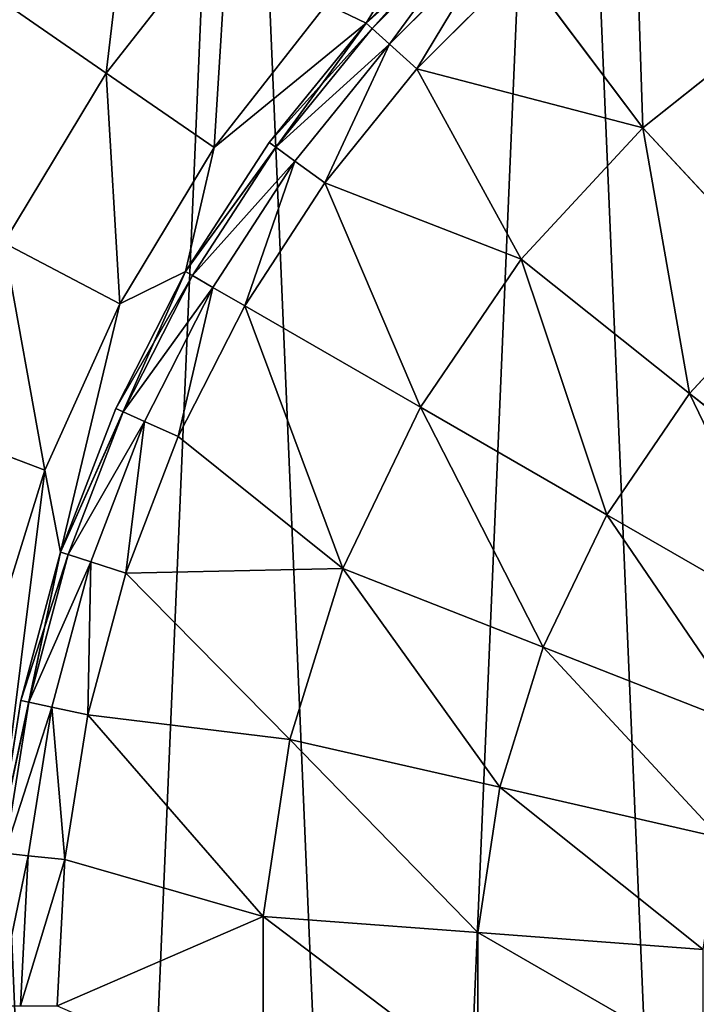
# Model space of a CAD drawing. Extents: x 80 to 596, y 77 to 1633.
# Tile 225 of 256: x 321 to 329, y 1100 to 1112. Entities that reach past the tile are written whole.
import ezdxf

# ---------------------------------------------------------------- set-up
doc = ezdxf.new("R2010")
doc.units = 0
doc.header["$LTSCALE"] = 25.4
doc.layers.get('0').update_dxf_attribs({"color": 13, "linetype": 'CONTINUOUS'})

# ---------------------------------------------------------------- blocks, each defined once
blk = doc.blocks.new('CADILLAC-III-8190-7988-799')
at = {"color": 18}
for p, q in [((-12.801, 1111.502, 31.611), (-10.083, 1113.95, 31.611)), ((-12.801, 1111.502, 31.611), (-10.083, 1113.95, 31.611)), ((-9.602, 1113.289, 37.234), (-9.502, 1110.252, 38.818)), ((-9.602, 1113.289, 37.234), (-9.502, 1110.252, 38.818)), ((-12.801, 1111.502, 31.611), (-11.506, 1112.798, 35.621)), ((-12.801, 1111.502, 35.621), (-11.506, 1112.798, 35.621)), ((-12.801, 1111.502, 31.611), (-11.506, 1112.798, 35.621)), ((-12.801, 1111.502, 35.621), (-11.506, 1112.798, 35.621)), ((-15.895, 1110.904, 31.458), (-14.438, 1112.764, 31.458)), ((-15.895, 1110.904, 31.458), (-14.438, 1112.764, 31.458)), ((-12.729, 1111.438, 36.237), (-11.441, 1112.725, 36.237)), ((-12.729, 1111.438, 36.237), (-11.441, 1112.725, 36.237)), ((-12.52, 1111.249, 36.792), (-11.253, 1112.516, 36.792)), ((-12.52, 1111.249, 36.792), (-11.253, 1112.516, 36.792)), ((-10.959, 1112.19, 37.234), (-12.194, 1110.955, 37.234)), ((-10.959, 1112.19, 37.234), (-12.194, 1110.955, 37.234)), ((-10.959, 1112.19, 37.234), (-9.502, 1110.252, 38.818)), ((-10.959, 1112.19, 37.234), (-9.502, 1110.252, 38.818)), ((-15.895, 1110.904, 31.458), (-17.13, 1111.757, 31.002)), ((-15.895, 1110.904, 31.458), (-17.13, 1111.757, 31.002)), ((-13.27, 1111.729, 31.611), (-14.61, 1110.018, 31.611)), ((-13.27, 1111.729, 31.611), (-14.61, 1110.018, 31.611)), ((-14.952, 1108.543, 31.611), (-12.801, 1111.502, 31.611)), ((-14.952, 1108.543, 31.611), (-12.801, 1111.502, 31.611)), ((-13.954, 1110.079, 35.621), (-12.801, 1111.502, 31.611)), ((-13.954, 1110.079, 35.621), (-12.801, 1111.502, 31.611)), ((-13.954, 1110.079, 35.621), (-12.801, 1111.502, 35.621)), ((-13.954, 1110.079, 35.621), (-12.801, 1111.502, 35.621)), ((-12.801, 1111.502, 35.621), (-12.801, 1111.502, 31.611)), ((-12.801, 1111.502, 35.621), (-12.801, 1111.502, 31.611)), ((-12.729, 1111.438, 36.237), (-12.801, 1111.502, 35.621)), ((-12.729, 1111.438, 36.237), (-12.801, 1111.502, 35.621)), ((-9.502, 1110.252, 38.818), (-7.834, 1111.582, 38.818)), ((-9.502, 1110.252, 38.818), (-7.834, 1111.582, 38.818)), ((-13.876, 1110.022, 36.237), (-12.729, 1111.438, 36.237)), ((-13.876, 1110.022, 36.237), (-12.729, 1111.438, 36.237)), ((-12.52, 1111.249, 36.792), (-12.729, 1111.438, 36.237)), ((-12.52, 1111.249, 36.792), (-12.729, 1111.438, 36.237)), ((-13.648, 1109.856, 36.792), (-12.52, 1111.249, 36.792)), ((-13.648, 1109.856, 36.792), (-12.52, 1111.249, 36.792)), ((-12.194, 1110.955, 37.234), (-12.52, 1111.249, 36.792)), ((-12.194, 1110.955, 37.234), (-12.52, 1111.249, 36.792)), ((-15.895, 1110.904, 31.458), (-17.117, 1108.883, 31.458)), ((-15.895, 1110.904, 31.458), (-17.117, 1108.883, 31.458)), ((-14.61, 1110.018, 31.611), (-15.895, 1110.904, 31.458)), ((-14.61, 1110.018, 31.611), (-15.895, 1110.904, 31.458)), ((-12.194, 1110.955, 37.234), (-13.293, 1109.598, 37.234)), ((-12.194, 1110.955, 37.234), (-13.293, 1109.598, 37.234)), ((-12.194, 1110.955, 37.234), (-9.502, 1110.252, 38.818)), ((-12.194, 1110.955, 37.234), (-9.502, 1110.252, 38.818)), ((-12.194, 1110.955, 37.234), (-10.952, 1108.689, 38.818)), ((-12.194, 1110.955, 37.234), (-10.952, 1108.689, 38.818)), ((-9.502, 1110.252, 38.818), (-10.952, 1108.689, 38.818)), ((-9.502, 1110.252, 38.818), (-10.952, 1108.689, 38.818)), ((-7.757, 1108.372, 40.143), (-9.502, 1110.252, 38.818)), ((-7.757, 1108.372, 40.143), (-9.502, 1110.252, 38.818)), ((-14.61, 1110.018, 31.611), (-15.735, 1108.158, 31.611)), ((-14.61, 1110.018, 31.611), (-15.735, 1108.158, 31.611)), ((-14.952, 1108.543, 31.611), (-13.954, 1110.079, 35.621)), ((-14.952, 1108.543, 35.621), (-13.954, 1110.079, 35.621)), ((-14.952, 1108.543, 31.611), (-13.954, 1110.079, 35.621)), ((-14.952, 1108.543, 35.621), (-13.954, 1110.079, 35.621)), ((-14.868, 1108.494, 36.237), (-13.876, 1110.022, 36.237)), ((-14.868, 1108.494, 36.237), (-13.876, 1110.022, 36.237)), ((-13.876, 1110.022, 36.237), (-13.954, 1110.079, 35.621)), ((-13.876, 1110.022, 36.237), (-13.954, 1110.079, 35.621)), ((-13.648, 1109.856, 36.792), (-13.876, 1110.022, 36.237)), ((-13.648, 1109.856, 36.792), (-13.876, 1110.022, 36.237)), ((-14.624, 1108.353, 36.792), (-13.648, 1109.856, 36.792)), ((-14.624, 1108.353, 36.792), (-13.648, 1109.856, 36.792)), ((-13.293, 1109.598, 37.234), (-13.648, 1109.856, 36.792)), ((-13.293, 1109.598, 37.234), (-13.648, 1109.856, 36.792)), ((-13.293, 1109.598, 37.234), (-14.244, 1108.134, 37.234)), ((-13.293, 1109.598, 37.234), (-14.244, 1108.134, 37.234)), ((-13.293, 1109.598, 37.234), (-10.952, 1108.689, 38.818)), ((-13.293, 1109.598, 37.234), (-10.952, 1108.689, 38.818)), ((-13.293, 1109.598, 37.234), (-12.153, 1106.927, 38.818)), ((-13.293, 1109.598, 37.234), (-12.153, 1106.927, 38.818)), ((-15.735, 1108.158, 31.611), (-17.117, 1108.883, 31.458)), ((-15.735, 1108.158, 31.611), (-17.117, 1108.883, 31.458)), ((-10.952, 1108.689, 38.818), (-12.153, 1106.927, 38.818)), ((-10.952, 1108.689, 38.818), (-12.153, 1106.927, 38.818)), ((-8.947, 1107.09, 40.143), (-10.952, 1108.689, 38.818)), ((-8.947, 1107.09, 40.143), (-10.952, 1108.689, 38.818)), ((-16.44, 1105.2, 31.611), (-14.952, 1108.543, 31.611)), ((-16.44, 1105.2, 31.611), (-14.952, 1108.543, 31.611)), ((-15.783, 1106.911, 35.621), (-14.952, 1108.543, 31.611)), ((-15.783, 1106.911, 35.621), (-14.952, 1108.543, 31.611)), ((-15.783, 1106.911, 35.621), (-14.952, 1108.543, 35.621)), ((-15.783, 1106.911, 35.621), (-14.952, 1108.543, 35.621)), ((-15.695, 1106.871, 36.237), (-14.868, 1108.494, 36.237)), ((-15.695, 1106.871, 36.237), (-14.868, 1108.494, 36.237)), ((-14.952, 1108.543, 35.621), (-14.952, 1108.543, 31.611)), ((-14.952, 1108.543, 35.621), (-14.952, 1108.543, 31.611)), ((-14.868, 1108.494, 36.237), (-14.952, 1108.543, 35.621)), ((-14.868, 1108.494, 36.237), (-14.952, 1108.543, 35.621)), ((-14.624, 1108.353, 36.792), (-14.868, 1108.494, 36.237)), ((-14.624, 1108.353, 36.792), (-14.868, 1108.494, 36.237)), ((-15.438, 1106.756, 36.792), (-14.624, 1108.353, 36.792)), ((-15.438, 1106.756, 36.792), (-14.624, 1108.353, 36.792)), ((-14.244, 1108.134, 37.234), (-14.624, 1108.353, 36.792)), ((-14.244, 1108.134, 37.234), (-14.624, 1108.353, 36.792)), ((-8.947, 1107.09, 40.143), (-7.757, 1108.372, 40.143)), ((-8.947, 1107.09, 40.143), (-7.757, 1108.372, 40.143)), ((-15.735, 1108.158, 31.611), (-16.627, 1106.175, 31.611)), ((-15.735, 1108.158, 31.611), (-16.627, 1106.175, 31.611)), ((-14.244, 1108.134, 37.234), (-15.037, 1106.578, 37.234)), ((-14.244, 1108.134, 37.234), (-15.037, 1106.578, 37.234)), ((-14.244, 1108.134, 37.234), (-12.153, 1106.927, 38.818)), ((-14.244, 1108.134, 37.234), (-12.153, 1106.927, 38.818)), ((-14.244, 1108.134, 37.234), (-13.079, 1105.005, 38.818)), ((-14.244, 1108.134, 37.234), (-13.079, 1105.005, 38.818)), ((-9.932, 1105.644, 40.143), (-8.947, 1107.09, 40.143)), ((-9.932, 1105.644, 40.143), (-8.947, 1107.09, 40.143)), ((-6.844, 1105.413, 41.194), (-8.947, 1107.09, 40.143)), ((-6.844, 1105.413, 41.194), (-8.947, 1107.09, 40.143)), ((-12.153, 1106.927, 38.818), (-13.079, 1105.005, 38.818)), ((-12.153, 1106.927, 38.818), (-13.079, 1105.005, 38.818)), ((-9.932, 1105.644, 40.143), (-12.153, 1106.927, 38.818)), ((-9.932, 1105.644, 40.143), (-12.153, 1106.927, 38.818)), ((-16.44, 1105.2, 31.611), (-15.783, 1106.911, 35.621)), ((-16.44, 1105.2, 35.621), (-15.783, 1106.911, 35.621)), ((-16.44, 1105.2, 31.611), (-15.783, 1106.911, 35.621)), ((-16.44, 1105.2, 35.621), (-15.783, 1106.911, 35.621)), ((-16.348, 1105.17, 36.237), (-15.695, 1106.871, 36.237)), ((-16.348, 1105.17, 36.237), (-15.695, 1106.871, 36.237)), ((-15.695, 1106.871, 36.237), (-15.783, 1106.911, 35.621)), ((-15.695, 1106.871, 36.237), (-15.783, 1106.911, 35.621)), ((-15.438, 1106.756, 36.792), (-15.695, 1106.871, 36.237)), ((-15.438, 1106.756, 36.792), (-15.695, 1106.871, 36.237)), ((-16.627, 1106.175, 31.611), (-18.086, 1106.729, 31.458)), ((-16.627, 1106.175, 31.611), (-18.086, 1106.729, 31.458)), ((-16.08, 1105.083, 36.792), (-15.438, 1106.756, 36.792)), ((-16.08, 1105.083, 36.792), (-15.438, 1106.756, 36.792)), ((-15.037, 1106.578, 37.234), (-15.438, 1106.756, 36.792)), ((-15.037, 1106.578, 37.234), (-15.438, 1106.756, 36.792)), ((-15.037, 1106.578, 37.234), (-15.662, 1104.948, 37.234)), ((-15.037, 1106.578, 37.234), (-15.662, 1104.948, 37.234)), ((-15.037, 1106.578, 37.234), (-13.079, 1105.005, 38.818)), ((-15.037, 1106.578, 37.234), (-13.079, 1105.005, 38.818)), ((-16.627, 1106.175, 31.611), (-17.273, 1104.1, 31.611)), ((-16.627, 1106.175, 31.611), (-17.273, 1104.1, 31.611)), ((-9.932, 1105.644, 40.143), (-10.691, 1104.068, 40.143)), ((-9.932, 1105.644, 40.143), (-10.691, 1104.068, 40.143)), ((-9.932, 1105.644, 40.143), (-7.603, 1104.3, 41.194)), ((-9.932, 1105.644, 40.143), (-7.603, 1104.3, 41.194)), ((-17.201, 1101.622, 31.611), (-16.44, 1105.2, 31.611)), ((-17.201, 1101.622, 31.611), (-16.44, 1105.2, 31.611)), ((-16.914, 1103.431, 35.621), (-16.44, 1105.2, 31.611)), ((-16.914, 1103.431, 35.621), (-16.44, 1105.2, 31.611)), ((-16.914, 1103.431, 35.621), (-16.44, 1105.2, 35.621)), ((-16.914, 1103.431, 35.621), (-16.44, 1105.2, 35.621)), ((-16.819, 1103.411, 36.237), (-16.348, 1105.17, 36.237)), ((-16.819, 1103.411, 36.237), (-16.348, 1105.17, 36.237)), ((-16.44, 1105.2, 35.621), (-16.44, 1105.2, 31.611)), ((-16.44, 1105.2, 35.621), (-16.44, 1105.2, 31.611)), ((-16.348, 1105.17, 36.237), (-16.44, 1105.2, 35.621)), ((-16.348, 1105.17, 36.237), (-16.44, 1105.2, 35.621)), ((-16.08, 1105.083, 36.792), (-16.348, 1105.17, 36.237)), ((-16.08, 1105.083, 36.792), (-16.348, 1105.17, 36.237)), ((-16.544, 1103.352, 36.792), (-16.08, 1105.083, 36.792)), ((-16.544, 1103.352, 36.792), (-16.08, 1105.083, 36.792)), ((-15.662, 1104.948, 37.234), (-16.08, 1105.083, 36.792)), ((-15.662, 1104.948, 37.234), (-16.08, 1105.083, 36.792)), ((-15.662, 1104.948, 37.234), (-16.114, 1103.261, 37.234)), ((-15.662, 1104.948, 37.234), (-16.114, 1103.261, 37.234)), ((-13.079, 1105.005, 38.818), (-15.662, 1104.948, 37.234)), ((-13.079, 1105.005, 38.818), (-15.662, 1104.948, 37.234)), ((-15.662, 1104.948, 37.234), (-13.707, 1102.968, 38.818)), ((-15.662, 1104.948, 37.234), (-13.707, 1102.968, 38.818)), ((-13.079, 1105.005, 38.818), (-13.707, 1102.968, 38.818)), ((-13.079, 1105.005, 38.818), (-13.707, 1102.968, 38.818)), ((-13.079, 1105.005, 38.818), (-10.691, 1104.068, 40.143)), ((-13.079, 1105.005, 38.818), (-10.691, 1104.068, 40.143)), ((-10.691, 1104.068, 40.143), (-11.207, 1102.397, 40.143)), ((-10.691, 1104.068, 40.143), (-11.207, 1102.397, 40.143)), ((-10.691, 1104.068, 40.143), (-8.188, 1103.086, 41.194)), ((-10.691, 1104.068, 40.143), (-8.188, 1103.086, 41.194)), ((-17.201, 1101.622, 31.611), (-16.914, 1103.431, 35.621)), ((-17.201, 1101.622, 35.621), (-16.914, 1103.431, 35.621)), ((-17.201, 1101.622, 31.611), (-16.914, 1103.431, 35.621)), ((-17.201, 1101.622, 35.621), (-16.914, 1103.431, 35.621)), ((-17.104, 1101.612, 36.237), (-16.819, 1103.411, 36.237)), ((-17.104, 1101.612, 36.237), (-16.819, 1103.411, 36.237)), ((-16.819, 1103.411, 36.237), (-16.914, 1103.431, 35.621)), ((-16.819, 1103.411, 36.237), (-16.914, 1103.431, 35.621)), ((-16.544, 1103.352, 36.792), (-16.819, 1103.411, 36.237)), ((-16.544, 1103.352, 36.792), (-16.819, 1103.411, 36.237)), ((-16.824, 1101.582, 36.792), (-16.544, 1103.352, 36.792)), ((-16.824, 1101.582, 36.792), (-16.544, 1103.352, 36.792)), ((-16.114, 1103.261, 37.234), (-16.544, 1103.352, 36.792)), ((-16.114, 1103.261, 37.234), (-16.544, 1103.352, 36.792)), ((-16.114, 1103.261, 37.234), (-16.388, 1101.536, 37.234)), ((-16.114, 1103.261, 37.234), (-16.388, 1101.536, 37.234)), ((-13.707, 1102.968, 38.818), (-16.114, 1103.261, 37.234)), ((-16.114, 1103.261, 37.234), (-14.025, 1100.859, 38.818)), ((-16.114, 1103.261, 37.234), (-14.025, 1100.859, 38.818)), ((-13.707, 1102.968, 38.818), (-16.114, 1103.261, 37.234)), ((-13.707, 1102.968, 38.818), (-14.025, 1100.859, 38.818)), ((-13.707, 1102.968, 38.818), (-14.025, 1100.859, 38.818)), ((-13.707, 1102.968, 38.818), (-11.207, 1102.397, 40.143)), ((-13.707, 1102.968, 38.818), (-11.207, 1102.397, 40.143)), ((-11.207, 1102.397, 40.143), (-11.467, 1100.667, 40.143)), ((-11.207, 1102.397, 40.143), (-11.467, 1100.667, 40.143)), ((-11.207, 1102.397, 40.143), (-8.585, 1101.799, 41.194)), ((-11.207, 1102.397, 40.143), (-8.585, 1101.799, 41.194)), ((-16.824, 1101.582, 36.792), (-17.104, 1101.612, 36.237)), ((-16.824, 1101.582, 36.792), (-17.104, 1101.612, 36.237)), ((-16.918, 1099.793, 36.792), (-16.824, 1101.582, 36.792)), ((-16.918, 1099.793, 36.792), (-16.824, 1101.582, 36.792)), ((-16.388, 1101.536, 37.234), (-16.824, 1101.582, 36.792)), ((-16.388, 1101.536, 37.234), (-16.824, 1101.582, 36.792)), ((-16.388, 1101.536, 37.234), (-16.479, 1099.793, 37.234)), ((-16.388, 1101.536, 37.234), (-16.479, 1099.793, 37.234)), ((-14.025, 1100.859, 38.818), (-16.388, 1101.536, 37.234)), ((-14.025, 1100.859, 38.818), (-16.388, 1101.536, 37.234)), ((-16.479, 1099.793, 37.234), (-14.025, 1100.859, 38.818)), ((-16.479, 1099.793, 37.234), (-14.025, 1100.859, 38.818)), ((-14.025, 1100.859, 38.818), (-11.467, 1100.667, 40.143)), ((-14.025, 1098.726, 38.818), (-14.025, 1100.859, 38.818)), ((-14.025, 1098.726, 38.818), (-14.025, 1100.859, 38.818)), ((-14.025, 1100.859, 38.818), (-11.467, 1100.667, 40.143)), ((-11.467, 1100.667, 40.143), (-8.786, 1100.466, 41.194)), ((-11.467, 1098.918, 40.143), (-11.467, 1100.667, 40.143)), ((-11.467, 1098.918, 40.143), (-11.467, 1100.667, 40.143)), ((-11.467, 1100.667, 40.143), (-8.786, 1100.466, 41.194))]:
    blk.add_line(p, q, dxfattribs=at)
mesh = blk.add_polyface(dxfattribs=at)
corners = [(-25.586, 1103.095, 7.111), (-25.213, 1094.315, 7.111), (-25.773, 1098.689, 7.111), (-24.657, 1107.406, 7.111), (-23.922, 1090.098, 7.111), (-23.012, 1111.498, 7.111), (-21.936, 1086.161, 7.111), (-20.7, 1115.253, 7.111), (-19.314, 1082.615, 7.111), (-17.787, 1118.563, 7.111), (-16.13, 1079.564, 7.111), (-14.356, 1121.334, 7.111), (-12.476, 1077.094, 7.111), (-10.506, 1123.484, 7.111), (-8.458, 1075.278, 7.111), (-6.348, 1124.954, 7.111), (-4.19, 1074.167, 7.111), (-2.001, 1125.699, 7.111), (0.204, 1073.793, 7.111), (0.204, 1125.793, 7.111), (2.409, 1125.699, 7.111), (4.598, 1074.167, 7.111), (6.755, 1124.954, 7.111), (8.865, 1075.278, 7.111), (10.913, 1123.484, 7.111), (12.884, 1077.094, 7.111), (14.763, 1121.334, 7.111), (16.537, 1079.564, 7.111), (18.194, 1118.563, 7.111), (19.721, 1082.615, 7.111), (21.108, 1115.253, 7.111), (22.343, 1086.161, 7.111), (23.42, 1111.498, 7.111), (24.329, 1090.098, 7.111), (25.064, 1107.406, 7.111), (25.62, 1094.315, 7.111), (25.993, 1103.095, 7.111), (26.18, 1098.689, 7.111)]
mesh.append_faces([[corners[k] for k in face] for face in [(0, 1, 2), (35, 36, 37)]], dxfattribs={"vtx0": -1, "color": 18})
mesh.append_faces([[corners[k] for k in face] for face in [(1, 3, 4), (4, 5, 6), (6, 7, 8), (8, 9, 10), (10, 11, 12), (12, 13, 14), (14, 15, 16), (16, 17, 18), (18, 20, 21), (21, 22, 23), (23, 24, 25), (25, 26, 27), (27, 28, 29), (29, 30, 31), (31, 32, 33), (33, 34, 35)]], dxfattribs={"vtx0": -1, "vtx1": -1, "color": 18})
mesh.append_faces([[corners[k] for k in face] for face in [(1, 0, 3), (4, 3, 5), (6, 5, 7), (8, 7, 9), (10, 9, 11), (12, 11, 13), (14, 13, 15), (16, 15, 17), (18, 17, 19), (18, 19, 20), (21, 20, 22), (23, 22, 24), (25, 24, 26), (27, 26, 28), (29, 28, 30), (31, 30, 32), (33, 32, 34), (35, 34, 36)]], dxfattribs={"vtx0": -1, "vtx2": -1, "color": 18})
mesh = blk.add_polyface(dxfattribs=at)
corners = [(-17.665, 1097.623, 31.611), (-17.665, 1101.962, 31.611), (-17.796, 1099.793, 31.611), (-17.273, 1095.485, 31.611), (-17.273, 1104.1, 31.611), (-17.201, 1097.963, 31.611), (-16.627, 1093.41, 31.611), (-16.44, 1094.385, 31.611), (-15.735, 1091.428, 31.611), (-14.952, 1091.043, 31.611), (-14.61, 1089.567, 31.611), (-12.801, 1088.083, 31.611), (-13.27, 1087.856, 31.611), (-11.733, 1086.319, 31.611), (-10.083, 1085.635, 31.611), (-10.022, 1084.979, 31.611), (-6.914, 1083.806, 31.611), (-8.161, 1083.854, 31.611), (-6.179, 1082.962, 31.611), (-3.435, 1082.675, 31.611), (-4.104, 1082.316, 31.611), (-1.966, 1081.924, 31.611), (0.204, 1082.293, 31.611), (0.204, 1081.793, 31.611), (2.373, 1081.924, 31.611), (3.842, 1082.675, 31.611), (4.511, 1082.316, 31.611), (7.321, 1083.806, 31.611), (6.586, 1082.962, 31.611), (8.569, 1083.854, 31.611), (10.49, 1085.635, 31.611), (10.429, 1084.979, 31.611), (12.14, 1086.319, 31.611), (13.209, 1088.083, 31.611), (13.677, 1087.856, 31.611), (15.359, 1091.043, 31.611), (15.017, 1089.567, 31.611), (16.142, 1091.428, 31.611), (16.847, 1094.385, 31.611), (17.034, 1093.41, 31.611), (17.608, 1097.963, 31.611), (17.681, 1095.485, 31.611), (17.608, 1101.622, 31.611), (-17.201, 1101.622, 31.611), (-16.627, 1106.175, 31.611), (-16.44, 1105.2, 31.611), (-15.735, 1108.158, 31.611), (-14.952, 1108.543, 31.611), (-14.61, 1110.018, 31.611), (-12.801, 1111.502, 31.611), (-13.27, 1111.729, 31.611), (-11.733, 1113.266, 31.611), (-10.083, 1113.95, 31.611), (-10.022, 1114.606, 31.611), (-6.914, 1115.78, 31.611), (-8.161, 1115.731, 31.611), (-6.179, 1116.623, 31.611), (-3.435, 1116.91, 31.611), (-4.104, 1117.27, 31.611), (-1.966, 1117.661, 31.611), (0.204, 1117.293, 31.611), (0.204, 1117.793, 31.611), (3.842, 1116.91, 31.611), (2.373, 1117.661, 31.611), (4.511, 1117.27, 31.611), (7.321, 1115.78, 31.611), (6.586, 1116.623, 31.611), (8.569, 1115.731, 31.611), (10.49, 1113.95, 31.611), (10.429, 1114.606, 31.611), (12.14, 1113.266, 31.611), (13.209, 1111.502, 31.611), (13.677, 1111.729, 31.611), (15.359, 1108.543, 31.611), (15.017, 1110.018, 31.611), (16.142, 1108.158, 31.611), (16.847, 1105.2, 31.611), (17.034, 1106.175, 31.611), (17.681, 1104.1, 31.611), (18.072, 1097.623, 31.611), (18.072, 1101.962, 31.611), (18.204, 1099.793, 31.611)]
mesh.append_faces([[corners[k] for k in face] for face in [(0, 1, 2), (80, 79, 81)]], dxfattribs={"vtx0": -1, "color": 18})
mesh.append_faces([[corners[k] for k in face] for face in [(1, 3, 4), (5, 6, 7), (7, 8, 9), (9, 10, 11), (11, 13, 14), (14, 15, 16), (16, 18, 19), (19, 21, 22), (22, 24, 25), (25, 26, 27), (27, 29, 30), (30, 32, 33), (33, 34, 35), (35, 37, 38), (38, 39, 40), (40, 41, 42), (4, 43, 44), (43, 4, 5), (44, 45, 46), (46, 47, 48), (48, 49, 50), (50, 49, 51), (51, 52, 53), (53, 54, 55), (55, 54, 56), (56, 57, 58), (58, 57, 59), (59, 60, 61), (61, 62, 63), (63, 62, 64), (64, 65, 66), (66, 65, 67), (67, 68, 69), (69, 68, 70), (70, 71, 72), (72, 73, 74), (74, 73, 75), (75, 76, 77), (77, 42, 78), (78, 79, 80)]], dxfattribs={"vtx0": -1, "vtx1": -1, "color": 18})
mesh.append_faces([[corners[k] for k in face] for face in [(4, 3, 5), (78, 42, 41)]], dxfattribs={"vtx0": -1, "vtx1": -1, "vtx2": -1, "color": 18})
mesh.append_faces([[corners[k] for k in face] for face in [(1, 0, 3), (5, 3, 6), (7, 6, 8), (9, 8, 10), (11, 10, 12), (11, 12, 13), (14, 13, 15), (16, 15, 17), (16, 17, 18), (19, 18, 20), (19, 20, 21), (22, 21, 23), (22, 23, 24), (25, 24, 26), (27, 26, 28), (27, 28, 29), (30, 29, 31), (30, 31, 32), (33, 32, 34), (35, 34, 36), (35, 36, 37), (38, 37, 39), (40, 39, 41), (44, 43, 45), (46, 45, 47), (48, 47, 49), (51, 49, 52), (53, 52, 54), (56, 54, 57), (59, 57, 60), (61, 60, 62), (64, 62, 65), (67, 65, 68), (70, 68, 71), (72, 71, 73), (75, 73, 76), (77, 76, 42), (78, 41, 79)]], dxfattribs={"vtx0": -1, "vtx2": -1, "color": 18})
mesh = blk.add_polyface(dxfattribs=at)
corners = [(-11.506, 1112.798, 35.621), (-10.083, 1113.95, 31.611), (-12.801, 1111.502, 31.611)]
mesh.append_faces([[corners[k] for k in face] for face in [(0, 1, 2)]], dxfattribs={"color": 18})
mesh = blk.add_polyface(dxfattribs=at)
corners = [(-15.895, 1110.904, 31.458), (-15.561, 1113.759, 31.002), (-17.13, 1111.757, 31.002), (-14.438, 1112.764, 31.458)]
mesh.append_faces([[corners[k] for k in face] for face in [(0, 1, 2), (1, 0, 3)]], dxfattribs={"vtx0": -1, "color": 18})
mesh = blk.add_polyface(dxfattribs=at)
corners = [(-9.502, 1110.252, 38.818), (-9.602, 1113.289, 37.234), (-10.959, 1112.19, 37.234)]
mesh.append_faces([[corners[k] for k in face] for face in [(0, 1, 2)]], dxfattribs={"color": 18})
mesh = blk.add_polyface(dxfattribs=at)
corners = [(-7.834, 1111.582, 38.818), (-9.602, 1113.289, 37.234), (-9.502, 1110.252, 38.818)]
mesh.append_faces([[corners[k] for k in face] for face in [(0, 1, 2)]], dxfattribs={"color": 18})
mesh = blk.add_polyface(dxfattribs=at)
corners = [(-11.506, 1112.798, 35.621), (-12.801, 1111.502, 31.611), (-12.801, 1111.502, 35.621)]
mesh.append_faces([[corners[k] for k in face] for face in [(0, 1, 2)]], dxfattribs={"color": 18})
mesh = blk.add_polyface(dxfattribs=at)
corners = [(-12.729, 1111.438, 36.237), (-11.506, 1112.798, 35.621), (-12.801, 1111.502, 35.621), (-11.441, 1112.725, 36.237)]
mesh.append_faces([[corners[k] for k in face] for face in [(0, 1, 2), (1, 0, 3)]], dxfattribs={"vtx0": -1, "color": 18})
mesh = blk.add_polyface(dxfattribs=at)
corners = [(-14.61, 1110.018, 31.611), (-14.438, 1112.764, 31.458), (-15.895, 1110.904, 31.458), (-13.27, 1111.729, 31.611)]
mesh.append_faces([[corners[k] for k in face] for face in [(0, 1, 2), (1, 0, 3)]], dxfattribs={"vtx0": -1, "color": 18})
mesh = blk.add_polyface(dxfattribs=at)
corners = [(-12.52, 1111.249, 36.792), (-11.441, 1112.725, 36.237), (-12.729, 1111.438, 36.237), (-11.253, 1112.516, 36.792)]
mesh.append_faces([[corners[k] for k in face] for face in [(0, 1, 2), (1, 0, 3)]], dxfattribs={"vtx0": -1, "color": 18})
mesh = blk.add_polyface(dxfattribs=at)
corners = [(-12.194, 1110.955, 37.234), (-11.253, 1112.516, 36.792), (-12.52, 1111.249, 36.792), (-10.959, 1112.19, 37.234)]
mesh.append_faces([[corners[k] for k in face] for face in [(0, 1, 2), (1, 0, 3)]], dxfattribs={"vtx0": -1, "color": 18})
mesh = blk.add_polyface(dxfattribs=at)
corners = [(-9.502, 1110.252, 38.818), (-10.959, 1112.19, 37.234), (-12.194, 1110.955, 37.234)]
mesh.append_faces([[corners[k] for k in face] for face in [(0, 1, 2)]], dxfattribs={"color": 18})
mesh = blk.add_polyface(dxfattribs=at)
corners = [(-17.117, 1108.883, 31.458), (-17.13, 1111.757, 31.002), (-18.445, 1109.58, 31.002), (-15.895, 1110.904, 31.458)]
mesh.append_faces([[corners[k] for k in face] for face in [(0, 1, 2), (1, 0, 3)]], dxfattribs={"vtx0": -1, "color": 18})
mesh = blk.add_polyface(dxfattribs=at)
corners = [(-12.801, 1111.502, 31.611), (-14.952, 1108.543, 31.611), (-13.954, 1110.079, 35.621)]
mesh.append_faces([[corners[k] for k in face] for face in [(0, 1, 2)]], dxfattribs={"color": 18})
mesh = blk.add_polyface(dxfattribs=at)
corners = [(-12.801, 1111.502, 31.611), (-13.954, 1110.079, 35.621), (-12.801, 1111.502, 35.621)]
mesh.append_faces([[corners[k] for k in face] for face in [(0, 1, 2)]], dxfattribs={"color": 18})
mesh = blk.add_polyface(dxfattribs=at)
corners = [(-12.729, 1111.438, 36.237), (-13.954, 1110.079, 35.621), (-13.876, 1110.022, 36.237), (-12.801, 1111.502, 35.621)]
mesh.append_faces([[corners[k] for k in face] for face in [(0, 1, 2), (1, 0, 3)]], dxfattribs={"vtx0": -1, "color": 18})
mesh = blk.add_polyface(dxfattribs=at)
corners = [(-7.757, 1108.372, 40.143), (-7.834, 1111.582, 38.818), (-9.502, 1110.252, 38.818), (-6.389, 1109.463, 40.143)]
mesh.append_faces([[corners[k] for k in face] for face in [(0, 1, 2), (1, 0, 3)]], dxfattribs={"vtx0": -1, "color": 18})
mesh = blk.add_polyface(dxfattribs=at)
corners = [(-12.52, 1111.249, 36.792), (-13.876, 1110.022, 36.237), (-13.648, 1109.856, 36.792), (-12.729, 1111.438, 36.237)]
mesh.append_faces([[corners[k] for k in face] for face in [(0, 1, 2), (1, 0, 3)]], dxfattribs={"vtx0": -1, "color": 18})
mesh = blk.add_polyface(dxfattribs=at)
corners = [(-13.293, 1109.598, 37.234), (-12.52, 1111.249, 36.792), (-13.648, 1109.856, 36.792), (-12.194, 1110.955, 37.234)]
mesh.append_faces([[corners[k] for k in face] for face in [(0, 1, 2), (1, 0, 3)]], dxfattribs={"vtx0": -1, "color": 18})
mesh = blk.add_polyface(dxfattribs=at)
corners = [(-15.735, 1108.158, 31.611), (-15.895, 1110.904, 31.458), (-17.117, 1108.883, 31.458), (-14.61, 1110.018, 31.611)]
mesh.append_faces([[corners[k] for k in face] for face in [(0, 1, 2), (1, 0, 3)]], dxfattribs={"vtx0": -1, "color": 18})
mesh = blk.add_polyface(dxfattribs=at)
corners = [(-10.952, 1108.689, 38.818), (-12.194, 1110.955, 37.234), (-13.293, 1109.598, 37.234)]
mesh.append_faces([[corners[k] for k in face] for face in [(0, 1, 2)]], dxfattribs={"color": 18})
mesh = blk.add_polyface(dxfattribs=at)
corners = [(-9.502, 1110.252, 38.818), (-12.194, 1110.955, 37.234), (-10.952, 1108.689, 38.818)]
mesh.append_faces([[corners[k] for k in face] for face in [(0, 1, 2)]], dxfattribs={"color": 18})
mesh = blk.add_polyface(dxfattribs=at)
corners = [(-8.947, 1107.09, 40.143), (-9.502, 1110.252, 38.818), (-10.952, 1108.689, 38.818), (-7.757, 1108.372, 40.143)]
mesh.append_faces([[corners[k] for k in face] for face in [(0, 1, 2), (1, 0, 3)]], dxfattribs={"vtx0": -1, "color": 18})
mesh = blk.add_polyface(dxfattribs=at)
corners = [(-13.954, 1110.079, 35.621), (-14.952, 1108.543, 31.611), (-14.952, 1108.543, 35.621)]
mesh.append_faces([[corners[k] for k in face] for face in [(0, 1, 2)]], dxfattribs={"color": 18})
mesh = blk.add_polyface(dxfattribs=at)
corners = [(-13.876, 1110.022, 36.237), (-14.952, 1108.543, 35.621), (-14.868, 1108.494, 36.237), (-13.954, 1110.079, 35.621)]
mesh.append_faces([[corners[k] for k in face] for face in [(0, 1, 2), (1, 0, 3)]], dxfattribs={"vtx0": -1, "color": 18})
mesh = blk.add_polyface(dxfattribs=at)
corners = [(-13.648, 1109.856, 36.792), (-14.868, 1108.494, 36.237), (-14.624, 1108.353, 36.792), (-13.876, 1110.022, 36.237)]
mesh.append_faces([[corners[k] for k in face] for face in [(0, 1, 2), (1, 0, 3)]], dxfattribs={"vtx0": -1, "color": 18})
mesh = blk.add_polyface(dxfattribs=at)
corners = [(-14.244, 1108.134, 37.234), (-13.648, 1109.856, 36.792), (-14.624, 1108.353, 36.792), (-13.293, 1109.598, 37.234)]
mesh.append_faces([[corners[k] for k in face] for face in [(0, 1, 2), (1, 0, 3)]], dxfattribs={"vtx0": -1, "color": 18})
mesh = blk.add_polyface(dxfattribs=at)
corners = [(-12.153, 1106.927, 38.818), (-13.293, 1109.598, 37.234), (-14.244, 1108.134, 37.234)]
mesh.append_faces([[corners[k] for k in face] for face in [(0, 1, 2)]], dxfattribs={"color": 18})
mesh = blk.add_polyface(dxfattribs=at)
corners = [(-10.952, 1108.689, 38.818), (-13.293, 1109.598, 37.234), (-12.153, 1106.927, 38.818)]
mesh.append_faces([[corners[k] for k in face] for face in [(0, 1, 2)]], dxfattribs={"color": 18})
mesh = blk.add_polyface(dxfattribs=at)
corners = [(-16.627, 1106.175, 31.611), (-17.117, 1108.883, 31.458), (-18.086, 1106.729, 31.458), (-15.735, 1108.158, 31.611)]
mesh.append_faces([[corners[k] for k in face] for face in [(0, 1, 2), (1, 0, 3)]], dxfattribs={"vtx0": -1, "color": 18})
mesh = blk.add_polyface(dxfattribs=at)
corners = [(-9.932, 1105.644, 40.143), (-10.952, 1108.689, 38.818), (-12.153, 1106.927, 38.818), (-8.947, 1107.09, 40.143)]
mesh.append_faces([[corners[k] for k in face] for face in [(0, 1, 2), (1, 0, 3)]], dxfattribs={"vtx0": -1, "color": 18})
mesh = blk.add_polyface(dxfattribs=at)
corners = [(-14.952, 1108.543, 31.611), (-16.44, 1105.2, 31.611), (-15.783, 1106.911, 35.621)]
mesh.append_faces([[corners[k] for k in face] for face in [(0, 1, 2)]], dxfattribs={"color": 18})
mesh = blk.add_polyface(dxfattribs=at)
corners = [(-14.952, 1108.543, 31.611), (-15.783, 1106.911, 35.621), (-14.952, 1108.543, 35.621)]
mesh.append_faces([[corners[k] for k in face] for face in [(0, 1, 2)]], dxfattribs={"color": 18})
mesh = blk.add_polyface(dxfattribs=at)
corners = [(-14.868, 1108.494, 36.237), (-15.783, 1106.911, 35.621), (-15.695, 1106.871, 36.237), (-14.952, 1108.543, 35.621)]
mesh.append_faces([[corners[k] for k in face] for face in [(0, 1, 2), (1, 0, 3)]], dxfattribs={"vtx0": -1, "color": 18})
mesh = blk.add_polyface(dxfattribs=at)
corners = [(-14.624, 1108.353, 36.792), (-15.695, 1106.871, 36.237), (-15.438, 1106.756, 36.792), (-14.868, 1108.494, 36.237)]
mesh.append_faces([[corners[k] for k in face] for face in [(0, 1, 2), (1, 0, 3)]], dxfattribs={"vtx0": -1, "color": 18})
mesh = blk.add_polyface(dxfattribs=at)
corners = [(-15.037, 1106.578, 37.234), (-14.624, 1108.353, 36.792), (-15.438, 1106.756, 36.792), (-14.244, 1108.134, 37.234)]
mesh.append_faces([[corners[k] for k in face] for face in [(0, 1, 2), (1, 0, 3)]], dxfattribs={"vtx0": -1, "color": 18})
mesh = blk.add_polyface(dxfattribs=at)
corners = [(-6.844, 1105.413, 41.194), (-7.757, 1108.372, 40.143), (-8.947, 1107.09, 40.143), (-5.928, 1106.401, 41.194)]
mesh.append_faces([[corners[k] for k in face] for face in [(0, 1, 2), (1, 0, 3)]], dxfattribs={"vtx0": -1, "color": 18})
mesh = blk.add_polyface(dxfattribs=at)
corners = [(-13.079, 1105.005, 38.818), (-14.244, 1108.134, 37.234), (-15.037, 1106.578, 37.234)]
mesh.append_faces([[corners[k] for k in face] for face in [(0, 1, 2)]], dxfattribs={"color": 18})
mesh = blk.add_polyface(dxfattribs=at)
corners = [(-12.153, 1106.927, 38.818), (-14.244, 1108.134, 37.234), (-13.079, 1105.005, 38.818)]
mesh.append_faces([[corners[k] for k in face] for face in [(0, 1, 2)]], dxfattribs={"color": 18})
mesh = blk.add_polyface(dxfattribs=at)
corners = [(-7.603, 1104.3, 41.194), (-8.947, 1107.09, 40.143), (-9.932, 1105.644, 40.143), (-6.844, 1105.413, 41.194)]
mesh.append_faces([[corners[k] for k in face] for face in [(0, 1, 2), (1, 0, 3)]], dxfattribs={"vtx0": -1, "color": 18})
mesh = blk.add_polyface(dxfattribs=at)
corners = [(-10.691, 1104.068, 40.143), (-12.153, 1106.927, 38.818), (-13.079, 1105.005, 38.818), (-9.932, 1105.644, 40.143)]
mesh.append_faces([[corners[k] for k in face] for face in [(0, 1, 2), (1, 0, 3)]], dxfattribs={"vtx0": -1, "color": 18})
mesh = blk.add_polyface(dxfattribs=at)
corners = [(-15.783, 1106.911, 35.621), (-16.44, 1105.2, 31.611), (-16.44, 1105.2, 35.621)]
mesh.append_faces([[corners[k] for k in face] for face in [(0, 1, 2)]], dxfattribs={"color": 18})
mesh = blk.add_polyface(dxfattribs=at)
corners = [(-15.695, 1106.871, 36.237), (-16.44, 1105.2, 35.621), (-16.348, 1105.17, 36.237), (-15.783, 1106.911, 35.621)]
mesh.append_faces([[corners[k] for k in face] for face in [(0, 1, 2), (1, 0, 3)]], dxfattribs={"vtx0": -1, "color": 18})
mesh = blk.add_polyface(dxfattribs=at)
corners = [(-15.438, 1106.756, 36.792), (-16.348, 1105.17, 36.237), (-16.08, 1105.083, 36.792), (-15.695, 1106.871, 36.237)]
mesh.append_faces([[corners[k] for k in face] for face in [(0, 1, 2), (1, 0, 3)]], dxfattribs={"vtx0": -1, "color": 18})
mesh = blk.add_polyface(dxfattribs=at)
corners = [(-17.273, 1104.1, 31.611), (-18.086, 1106.729, 31.458), (-18.789, 1104.474, 31.458), (-16.627, 1106.175, 31.611)]
mesh.append_faces([[corners[k] for k in face] for face in [(0, 1, 2), (1, 0, 3)]], dxfattribs={"vtx0": -1, "color": 18})
mesh = blk.add_polyface(dxfattribs=at)
corners = [(-15.662, 1104.948, 37.234), (-15.438, 1106.756, 36.792), (-16.08, 1105.083, 36.792), (-15.037, 1106.578, 37.234)]
mesh.append_faces([[corners[k] for k in face] for face in [(0, 1, 2), (1, 0, 3)]], dxfattribs={"vtx0": -1, "color": 18})
mesh = blk.add_polyface(dxfattribs=at)
corners = [(-13.079, 1105.005, 38.818), (-15.037, 1106.578, 37.234), (-15.662, 1104.948, 37.234)]
mesh.append_faces([[corners[k] for k in face] for face in [(0, 1, 2)]], dxfattribs={"color": 18})
mesh = blk.add_polyface(dxfattribs=at)
corners = [(-8.188, 1103.086, 41.194), (-9.932, 1105.644, 40.143), (-10.691, 1104.068, 40.143), (-7.603, 1104.3, 41.194)]
mesh.append_faces([[corners[k] for k in face] for face in [(0, 1, 2), (1, 0, 3)]], dxfattribs={"vtx0": -1, "color": 18})
mesh = blk.add_polyface(dxfattribs=at)
corners = [(-16.44, 1105.2, 31.611), (-17.201, 1101.622, 31.611), (-16.914, 1103.431, 35.621)]
mesh.append_faces([[corners[k] for k in face] for face in [(0, 1, 2)]], dxfattribs={"color": 18})
mesh = blk.add_polyface(dxfattribs=at)
corners = [(-16.44, 1105.2, 31.611), (-16.914, 1103.431, 35.621), (-16.44, 1105.2, 35.621)]
mesh.append_faces([[corners[k] for k in face] for face in [(0, 1, 2)]], dxfattribs={"color": 18})
mesh = blk.add_polyface(dxfattribs=at)
corners = [(-16.348, 1105.17, 36.237), (-16.914, 1103.431, 35.621), (-16.819, 1103.411, 36.237), (-16.44, 1105.2, 35.621)]
mesh.append_faces([[corners[k] for k in face] for face in [(0, 1, 2), (1, 0, 3)]], dxfattribs={"vtx0": -1, "color": 18})
mesh = blk.add_polyface(dxfattribs=at)
corners = [(-16.08, 1105.083, 36.792), (-16.819, 1103.411, 36.237), (-16.544, 1103.352, 36.792), (-16.348, 1105.17, 36.237)]
mesh.append_faces([[corners[k] for k in face] for face in [(0, 1, 2), (1, 0, 3)]], dxfattribs={"vtx0": -1, "color": 18})
mesh = blk.add_polyface(dxfattribs=at)
corners = [(-16.114, 1103.261, 37.234), (-16.08, 1105.083, 36.792), (-16.544, 1103.352, 36.792), (-15.662, 1104.948, 37.234)]
mesh.append_faces([[corners[k] for k in face] for face in [(0, 1, 2), (1, 0, 3)]], dxfattribs={"vtx0": -1, "color": 18})
mesh = blk.add_polyface(dxfattribs=at)
corners = [(-13.707, 1102.968, 38.818), (-15.662, 1104.948, 37.234), (-16.114, 1103.261, 37.234)]
mesh.append_faces([[corners[k] for k in face] for face in [(0, 1, 2)]], dxfattribs={"color": 18})
mesh = blk.add_polyface(dxfattribs=at)
corners = [(-13.079, 1105.005, 38.818), (-15.662, 1104.948, 37.234), (-13.707, 1102.968, 38.818)]
mesh.append_faces([[corners[k] for k in face] for face in [(0, 1, 2)]], dxfattribs={"color": 18})
mesh = blk.add_polyface(dxfattribs=at)
corners = [(-11.207, 1102.397, 40.143), (-13.079, 1105.005, 38.818), (-13.707, 1102.968, 38.818), (-10.691, 1104.068, 40.143)]
mesh.append_faces([[corners[k] for k in face] for face in [(0, 1, 2), (1, 0, 3)]], dxfattribs={"vtx0": -1, "color": 18})
mesh = blk.add_polyface(dxfattribs=at)
corners = [(-8.585, 1101.799, 41.194), (-10.691, 1104.068, 40.143), (-11.207, 1102.397, 40.143), (-8.188, 1103.086, 41.194)]
mesh.append_faces([[corners[k] for k in face] for face in [(0, 1, 2), (1, 0, 3)]], dxfattribs={"vtx0": -1, "color": 18})
mesh = blk.add_polyface(dxfattribs=at)
corners = [(-16.914, 1103.431, 35.621), (-17.201, 1101.622, 31.611), (-17.201, 1101.622, 35.621)]
mesh.append_faces([[corners[k] for k in face] for face in [(0, 1, 2)]], dxfattribs={"color": 18})
mesh = blk.add_polyface(dxfattribs=at)
corners = [(-16.819, 1103.411, 36.237), (-17.201, 1101.622, 35.621), (-17.104, 1101.612, 36.237), (-16.914, 1103.431, 35.621)]
mesh.append_faces([[corners[k] for k in face] for face in [(0, 1, 2), (1, 0, 3)]], dxfattribs={"vtx0": -1, "color": 18})
mesh = blk.add_polyface(dxfattribs=at)
corners = [(-16.544, 1103.352, 36.792), (-17.104, 1101.612, 36.237), (-16.824, 1101.582, 36.792), (-16.819, 1103.411, 36.237)]
mesh.append_faces([[corners[k] for k in face] for face in [(0, 1, 2), (1, 0, 3)]], dxfattribs={"vtx0": -1, "color": 18})
mesh = blk.add_polyface(dxfattribs=at)
corners = [(-16.388, 1101.536, 37.234), (-16.544, 1103.352, 36.792), (-16.824, 1101.582, 36.792), (-16.114, 1103.261, 37.234)]
mesh.append_faces([[corners[k] for k in face] for face in [(0, 1, 2), (1, 0, 3)]], dxfattribs={"vtx0": -1, "color": 18})
mesh = blk.add_polyface(dxfattribs=at)
corners = [(-14.025, 1100.859, 38.818), (-16.114, 1103.261, 37.234), (-16.388, 1101.536, 37.234)]
mesh.append_faces([[corners[k] for k in face] for face in [(0, 1, 2)]], dxfattribs={"color": 18})
mesh = blk.add_polyface(dxfattribs=at)
corners = [(-13.707, 1102.968, 38.818), (-16.114, 1103.261, 37.234), (-14.025, 1100.859, 38.818)]
mesh.append_faces([[corners[k] for k in face] for face in [(0, 1, 2)]], dxfattribs={"color": 18})
mesh = blk.add_polyface(dxfattribs=at)
corners = [(-11.467, 1100.667, 40.143), (-13.707, 1102.968, 38.818), (-14.025, 1100.859, 38.818), (-11.207, 1102.397, 40.143)]
mesh.append_faces([[corners[k] for k in face] for face in [(0, 1, 2), (1, 0, 3)]], dxfattribs={"vtx0": -1, "color": 18})
mesh = blk.add_polyface(dxfattribs=at)
corners = [(-8.786, 1100.466, 41.194), (-11.207, 1102.397, 40.143), (-11.467, 1100.667, 40.143), (-8.585, 1101.799, 41.194)]
mesh.append_faces([[corners[k] for k in face] for face in [(0, 1, 2), (1, 0, 3)]], dxfattribs={"vtx0": -1, "color": 18})
mesh = blk.add_polyface(dxfattribs=at)
corners = [(-16.824, 1101.582, 36.792), (-17.199, 1099.793, 36.237), (-16.918, 1099.793, 36.792), (-17.104, 1101.612, 36.237)]
mesh.append_faces([[corners[k] for k in face] for face in [(0, 1, 2), (1, 0, 3)]], dxfattribs={"vtx0": -1, "color": 18})
mesh = blk.add_polyface(dxfattribs=at)
corners = [(-16.388, 1101.536, 37.234), (-16.918, 1099.793, 36.792), (-16.479, 1099.793, 37.234), (-16.824, 1101.582, 36.792)]
mesh.append_faces([[corners[k] for k in face] for face in [(0, 1, 2), (1, 0, 3)]], dxfattribs={"vtx0": -1, "color": 18})
mesh = blk.add_polyface(dxfattribs=at)
corners = [(-14.025, 1100.859, 38.818), (-16.388, 1101.536, 37.234), (-16.479, 1099.793, 37.234)]
mesh.append_faces([[corners[k] for k in face] for face in [(0, 1, 2)]], dxfattribs={"color": 18})
mesh = blk.add_polyface(dxfattribs=at)
corners = [(-14.025, 1100.859, 38.818), (-16.479, 1099.793, 37.234), (-14.025, 1098.726, 38.818)]
mesh.append_faces([[corners[k] for k in face] for face in [(0, 1, 2)]], dxfattribs={"color": 18})
mesh = blk.add_polyface(dxfattribs=at)
corners = [(-11.467, 1098.918, 40.143), (-14.025, 1100.859, 38.818), (-14.025, 1098.726, 38.818), (-11.467, 1100.667, 40.143)]
mesh.append_faces([[corners[k] for k in face] for face in [(0, 1, 2), (1, 0, 3)]], dxfattribs={"vtx0": -1, "color": 18})
mesh = blk.add_polyface(dxfattribs=at)
corners = [(-8.786, 1099.119, 41.194), (-11.467, 1100.667, 40.143), (-11.467, 1098.918, 40.143), (-8.786, 1100.466, 41.194)]
mesh.append_faces([[corners[k] for k in face] for face in [(0, 1, 2), (1, 0, 3)]], dxfattribs={"vtx0": -1, "color": 18})
blk = doc.blocks.new('GRUPUJ_1')
at = {"color": 0}
blk.add_blockref('CADILLAC-III-8190-7988-799', (258.066, -77.491, -7.111), dxfattribs=at)

msp = doc.modelspace()

# ---------------------------------------------------------------- block references
at = {"color": 0}
msp.add_blockref('GRUPUJ_1', (79.834, 77.491, -7.989), dxfattribs=at)

doc.saveas('drawing.dxf')
